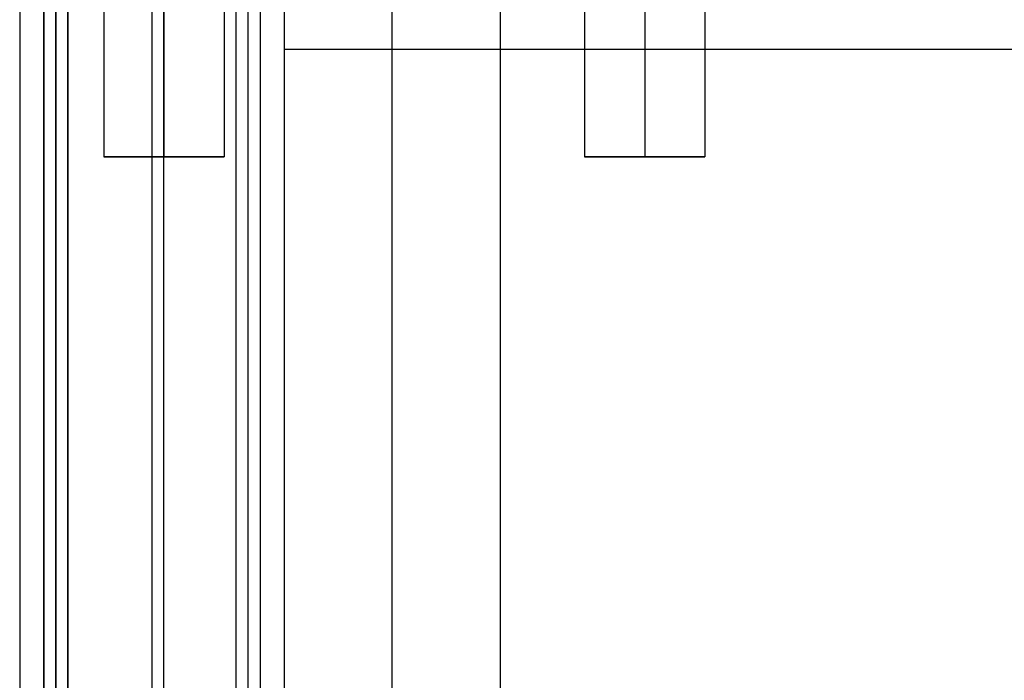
# Model space of a CAD drawing. Header units: millimetres. Extents: x -429 to 422, y -262 to 259.
# Tile 3 of 256: x -429 to -388, y 128 to 156. Entities that reach past the tile are written whole.
import ezdxf

# ---------------------------------------------------------------- set-up
doc = ezdxf.new("R2010")
doc.units = ezdxf.units.MM
doc.layers.get('0').update_dxf_attribs({"true_color": 0x000000})
doc.layers.add('Default', color=7, linetype='Continuous', true_color=0x000000)

msp = doc.modelspace()

# ---------------------------------------------------------------- linework, layer by layer
at = {"color": 0, "linetype": 'ByBlock', "lineweight": -2}
msp.add_line((-429.127, 195.065, 772.822), (-429.127, -254.935, 772.822), dxfattribs=at)
at = {"layer": 'Default'}
for p, q in [((-423.127, -253.935, 876.822), (-423.127, 195.065, 876.822)), ((-419.127, 195.065, 824.822), (-419.127, -253.935, 824.822)), ((-427.627, -253.935, 876.322), (-427.627, 194.565, 876.322)), ((-427.627, -253.935, 877.322), (-427.627, 194.565, 877.322)), ((-419.627, -253.935, 772.322), (-419.627, 194.565, 772.322)), ((-428.127, 194.065, 824.322), (-428.127, -253.935, 824.322)), ((-428.127, -253.935, 881.322), (-428.127, 194.065, 881.322)), ((-427.627, 194.065, 772.322), (-427.627, -253.935, 772.322)), ((-427.627, 194.065, 885.322), (-427.627, -253.935, 885.322)), ((-423.627, 194.065, 771.822), (-423.627, -253.935, 771.822)), ((-413.627, -247.435, 780.822), (-413.627, 186.065, 780.822)), ((-413.627, -247.435, 873.822), (-413.627, 186.065, 873.822)), ((-425.627, 150.065, 845.822), (-420.627, 150.065, 845.822)), ((-423.127, 150.065, 843.322), (-423.127, 150.065, 848.322)), ((-405.627, 150.065, 880.822), (-400.627, 150.065, 880.822)), ((-403.127, 150.065, 878.322), (-403.127, 150.065, 883.322))]:
    msp.add_line(p, q, dxfattribs=at)
for points in [[(-427.127, -253.935, 876.822), (-427.127, -29.435, 876.822), (-427.127, 195.065, 876.822)], [(-427.127, -253.935, 876.822), (-427.127, -29.435, 876.822), (-427.127, 195.065, 876.822)], [(-425.627, 195.065, 845.822), (-425.627, 172.565, 845.822), (-425.627, 150.065, 845.822)], [(-423.127, 195.065, 848.322), (-423.127, 172.565, 848.322), (-423.127, 150.065, 848.322)], [(-423.127, 195.065, 843.322), (-423.127, 172.565, 843.322), (-423.127, 150.065, 843.322)], [(-420.627, 195.065, 845.822), (-420.627, 172.565, 845.822), (-420.627, 150.065, 845.822)], [(-419.127, 195.065, 876.822), (-419.127, -29.435, 876.822), (-419.127, -253.935, 876.822)], [(-419.127, 195.065, 772.822), (-419.127, -29.435, 772.822), (-419.127, -253.935, 772.822)], [(-418.127, 195.065, 771.822), (-418.127, -25.685, 771.822), (-418.127, -246.435, 771.822)], [(-418.127, 195.065, 780.822), (-418.127, -25.685, 780.822), (-418.127, -246.435, 780.822)], [(-418.127, 195.065, 776.322), (-418.127, -25.685, 776.322), (-418.127, -246.435, 776.322)], [(-405.627, 195.065, 880.822), (-405.627, 172.565, 880.822), (-405.627, 150.065, 880.822)], [(-403.127, 195.065, 883.322), (-403.127, 172.565, 883.322), (-403.127, 150.065, 883.322)], [(-403.127, 195.065, 878.322), (-403.127, 172.565, 878.322), (-403.127, 150.065, 878.322)], [(-400.627, 195.065, 880.822), (-400.627, 172.565, 880.822), (-400.627, 150.065, 880.822)], [(-418.127, 194.531, 771.822), (-418.127, 174.531, 771.822), (-418.127, 154.531, 771.822)], [(-418.127, 194.531, 780.822), (-418.127, 174.531, 780.822), (-418.127, 154.531, 780.822)], [(-418.127, 194.531, 776.322), (-418.127, 174.531, 776.322), (-418.127, 154.531, 776.322)], [(-428.127, -253.935, 875.822), (-428.127, -29.935, 875.822), (-428.127, 194.065, 875.822)], [(-428.127, 194.065, 772.822), (-428.127, -29.935, 772.822), (-428.127, -253.935, 772.822)], [(-428.127, 194.065, 884.822), (-428.127, -29.935, 884.822), (-428.127, -253.935, 884.822)], [(-428.127, -253.935, 877.822), (-428.127, -29.935, 877.822), (-428.127, 194.065, 877.822)], [(-427.127, 194.065, 771.822), (-427.127, -29.935, 771.822), (-427.127, -253.935, 771.822)], [(-427.127, -253.935, 885.822), (-427.127, -29.935, 885.822), (-427.127, 194.065, 885.822)], [(-420.127, -253.935, 771.822), (-420.127, -29.935, 771.822), (-420.127, 194.065, 771.822)], [(-418.127, 186.065, 780.822), (-418.127, -30.185, 780.822), (-418.127, -246.435, 780.822)], [(-418.127, 186.065, 873.822), (-418.127, -30.185, 873.822), (-418.127, -246.435, 873.822)], [(-418.127, 186.065, 827.322), (-418.127, -30.185, 827.322), (-418.127, -246.435, 827.322)], [(-409.127, -247.435, 780.822), (-409.127, -30.685, 780.822), (-409.127, 186.065, 780.822)], [(-409.127, -247.435, 873.822), (-409.127, -30.685, 873.822), (-409.127, 186.065, 873.822)], [(-409.127, -247.435, 827.322), (-409.127, -30.685, 827.322), (-409.127, 186.065, 827.322)], [(-418.127, 154.531, 780.822), (-418.127, 154.531, 776.322), (-418.127, 154.531, 771.822)], [(411.873, 154.531, 771.822), (-3.127, 154.531, 771.822), (-418.127, 154.531, 771.822)], [(-295.127, 154.531, 780.822), (-356.627, 154.531, 780.822), (-418.127, 154.531, 780.822)]]:
    msp.add_open_spline(points, degree=2, dxfattribs=at)
for points in [[(-420.627, 150.065, 845.822), (-420.627, 150.065, 848.322), (-423.127, 150.065, 848.322), (-425.627, 150.065, 848.322), (-425.627, 150.065, 845.822), (-425.627, 150.065, 843.322), (-423.127, 150.065, 843.322), (-420.627, 150.065, 843.322), (-420.627, 150.065, 845.822)], [(-400.627, 150.065, 880.822), (-400.627, 150.065, 883.322), (-403.127, 150.065, 883.322), (-405.627, 150.065, 883.322), (-405.627, 150.065, 880.822), (-405.627, 150.065, 878.322), (-403.127, 150.065, 878.322), (-400.627, 150.065, 878.322), (-400.627, 150.065, 880.822)]]:
    msp.add_rational_spline(points, [1, 0.707106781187, 1, 0.707106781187, 1, 0.707106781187, 1, 0.707106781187, 1], degree=2, knots=[0, 0, 0, 5.497787, 5.497787, 10.995574, 10.995574, 16.493361, 16.493361, 21.991149, 21.991149, 21.991149], dxfattribs=at)

doc.saveas('drawing.dxf')
